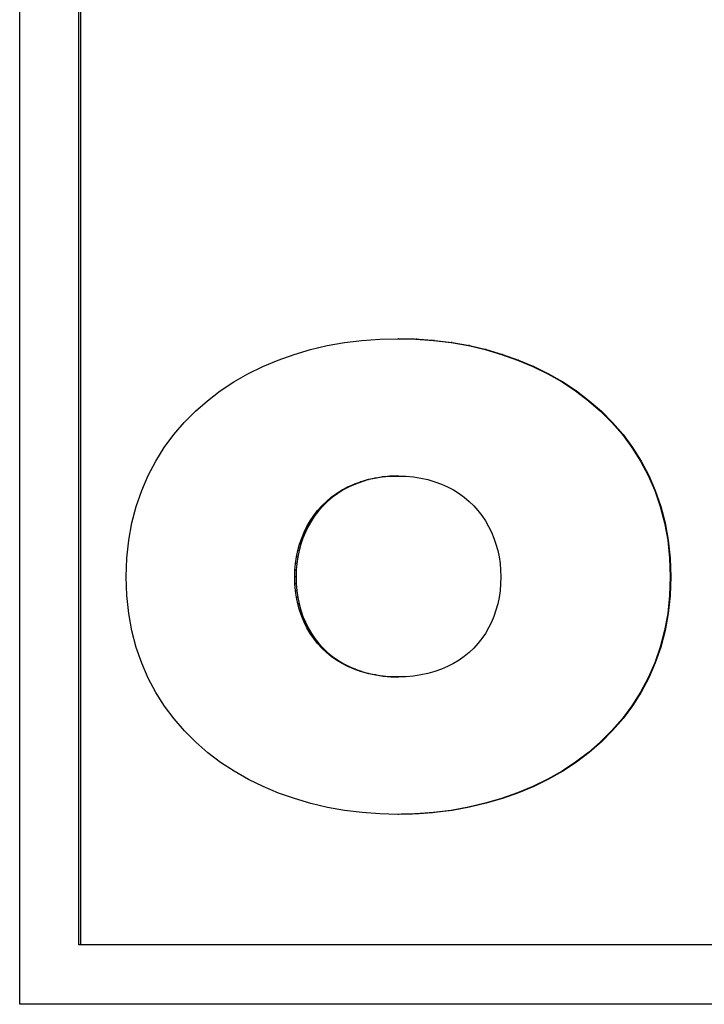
# Model space of a CAD drawing. Header units: millimetres. Extents: x 8 to 564, y 12 to 489.
# Tile 24 of 81: x 293.5 to 296.28, y 149.36 to 153.37. Entities that reach past the tile are written whole.
import ezdxf

# ---------------------------------------------------------------- set-up
doc = ezdxf.new("R2010")
doc.units = ezdxf.units.MM

msp = doc.modelspace()

# ---------------------------------------------------------------- linework, layer by layer
at = {"color": 7, "linetype": 'Continuous', "lineweight": 30}
for p, q in [((293.501, 149.3609), (293.501, 157.3731)), ((293.7415, 149.6034), (293.7415, 157.1306)), ((293.7484, 157.1306), (293.7484, 149.6034)), ((294.6828, 152.0247), (294.7511, 152.0407)), ((294.7511, 152.0407), (294.821, 152.0533)), ((294.821, 152.0533), (294.8922, 152.0623)), ((294.8922, 152.0623), (294.9647, 152.0677)), ((294.9647, 152.0677), (295.0381, 152.0689)), ((295.0381, 152.0689), (295.1115, 152.0677)), ((295.0426, 152.0689), (295.0381, 152.0689)), ((295.1115, 152.0677), (295.184, 152.0623)), ((295.1159, 152.0677), (295.1115, 152.0677)), ((295.184, 152.0623), (295.2553, 152.0533)), ((295.1882, 152.0623), (295.184, 152.0623)), ((295.1882, 152.0623), (295.2594, 152.0533)), ((295.2553, 152.0533), (295.3253, 152.0407)), ((295.2594, 152.0533), (295.2553, 152.0533)), ((295.2594, 152.0533), (295.3293, 152.0407)), ((295.3253, 152.0407), (295.3937, 152.0247)), ((295.3293, 152.0407), (295.3253, 152.0407)), ((295.3293, 152.0407), (295.3976, 152.0247)), ((294.5517, 151.9821), (294.6163, 152.0051)), ((294.6163, 152.0051), (294.6828, 152.0247)), ((295.3937, 152.0247), (295.4604, 152.0051)), ((295.3976, 152.0247), (295.3937, 152.0247)), ((295.3976, 152.0247), (295.4642, 152.0051)), ((295.4604, 152.0051), (295.5252, 151.9821)), ((295.4642, 152.0051), (295.4604, 152.0051)), ((295.4642, 152.0051), (295.5289, 151.9821)), ((294.429, 151.926), (294.4892, 151.9558)), ((294.4892, 151.9558), (294.5517, 151.9821)), ((295.5252, 151.9821), (295.5879, 151.9558)), ((295.5289, 151.9821), (295.5252, 151.9821)), ((295.5289, 151.9821), (295.5914, 151.9558)), ((295.5879, 151.9558), (295.6483, 151.926)), ((295.5914, 151.9558), (295.5879, 151.9558)), ((295.5914, 151.9558), (295.6517, 151.926)), ((294.3714, 151.8929), (294.429, 151.926)), ((295.6483, 151.926), (295.7062, 151.8929)), ((295.6517, 151.926), (295.6483, 151.926)), ((295.6517, 151.926), (295.7095, 151.8929)), ((294.3165, 151.8566), (294.3714, 151.8929)), ((295.7062, 151.8929), (295.7614, 151.8566)), ((295.7095, 151.8929), (295.7062, 151.8929)), ((295.7095, 151.8929), (295.7646, 151.8566)), ((294.2644, 151.8169), (294.3165, 151.8566)), ((295.7614, 151.8566), (295.8137, 151.8169)), ((295.7646, 151.8566), (295.7614, 151.8566)), ((295.7646, 151.8566), (295.8168, 151.8169)), ((294.2155, 151.7741), (294.2644, 151.8169)), ((295.8137, 151.8169), (295.8629, 151.7741)), ((295.8168, 151.8169), (295.8137, 151.8169)), ((295.8168, 151.8169), (295.8659, 151.7741)), ((294.1698, 151.728), (294.2155, 151.7741)), ((295.8629, 151.7741), (295.9089, 151.728)), ((295.8659, 151.7741), (295.8629, 151.7741)), ((295.8659, 151.7741), (295.9118, 151.728)), ((294.1275, 151.6788), (294.1698, 151.728)), ((295.9089, 151.728), (295.9514, 151.6788)), ((295.9118, 151.728), (295.9089, 151.728)), ((295.9118, 151.728), (295.9542, 151.6788)), ((294.0889, 151.6265), (294.1275, 151.6788)), ((295.9514, 151.6788), (295.9902, 151.6265)), ((295.9542, 151.6788), (295.9514, 151.6788)), ((295.9542, 151.6788), (295.993, 151.6265)), ((294.0542, 151.5711), (294.0889, 151.6265)), ((295.9902, 151.6265), (296.0252, 151.5711)), ((295.993, 151.6265), (295.9902, 151.6265)), ((295.993, 151.6265), (296.0279, 151.5711)), ((294.0234, 151.5127), (294.0542, 151.5711)), ((296.0252, 151.5711), (296.0561, 151.5127)), ((296.0279, 151.5711), (296.0252, 151.5711)), ((296.0279, 151.5711), (296.0588, 151.5127)), ((293.9969, 151.4512), (294.0234, 151.5127)), ((296.0561, 151.5127), (296.0828, 151.4512)), ((296.0588, 151.5127), (296.0561, 151.5127)), ((296.0588, 151.5127), (296.0854, 151.4512)), ((294.8357, 151.4663), (294.8609, 151.4776)), ((294.8657, 151.4776), (294.8406, 151.4663)), ((294.8609, 151.4776), (294.8873, 151.4873)), ((294.8657, 151.4776), (294.8609, 151.4776)), ((294.8921, 151.4873), (294.8657, 151.4776)), ((294.8873, 151.4873), (294.9151, 151.4955)), ((294.8921, 151.4873), (294.8873, 151.4873)), ((294.9198, 151.4955), (294.8921, 151.4873)), ((294.9151, 151.4955), (294.944, 151.5019)), ((294.9151, 151.4955), (294.9198, 151.4955)), ((294.9487, 151.5019), (294.9198, 151.4955)), ((294.944, 151.5019), (294.9742, 151.5066)), ((294.9487, 151.5019), (294.944, 151.5019)), ((294.9788, 151.5066), (294.9487, 151.5019)), ((294.9742, 151.5066), (295.0055, 151.5094)), ((294.9788, 151.5066), (294.9742, 151.5066)), ((295.0101, 151.5094), (294.9788, 151.5066)), ((295.0055, 151.5094), (295.0381, 151.5101)), ((295.0101, 151.5094), (295.0055, 151.5094)), ((295.0426, 151.5101), (295.0101, 151.5094)), ((295.0381, 151.5101), (295.0706, 151.5094)), ((295.0706, 151.5094), (295.102, 151.5066)), ((295.102, 151.5066), (295.1322, 151.5019)), ((295.1322, 151.5019), (295.1611, 151.4955)), ((295.1611, 151.4955), (295.1889, 151.4873)), ((295.1889, 151.4873), (295.2154, 151.4776)), ((295.2154, 151.4776), (295.2406, 151.4663)), ((293.9748, 151.3867), (293.9969, 151.4512)), ((294.7679, 151.4237), (294.7892, 151.4393)), ((294.7941, 151.4393), (294.7729, 151.4237)), ((294.7892, 151.4393), (294.8118, 151.4535)), ((294.7941, 151.4393), (294.7892, 151.4393)), ((294.8167, 151.4535), (294.7941, 151.4393)), ((294.8118, 151.4535), (294.8357, 151.4663)), ((294.8167, 151.4535), (294.8118, 151.4535)), ((294.8406, 151.4663), (294.8167, 151.4535)), ((294.8406, 151.4663), (294.8357, 151.4663)), ((295.2406, 151.4663), (295.2645, 151.4535)), ((295.2645, 151.4535), (295.2872, 151.4393)), ((295.2872, 151.4393), (295.3085, 151.4237)), ((296.0828, 151.4512), (296.1051, 151.3867)), ((296.0854, 151.4512), (296.0828, 151.4512)), ((296.0854, 151.4512), (296.1077, 151.3867)), ((294.7294, 151.3887), (294.748, 151.4068)), ((294.753, 151.4068), (294.7345, 151.3887)), ((294.748, 151.4068), (294.7679, 151.4237)), ((294.753, 151.4068), (294.748, 151.4068)), ((294.7729, 151.4237), (294.753, 151.4068)), ((294.7729, 151.4237), (294.7679, 151.4237)), ((295.3085, 151.4237), (295.3285, 151.4068)), ((295.3285, 151.4068), (295.3471, 151.3887)), ((293.9572, 151.3194), (293.9748, 151.3867)), ((294.6964, 151.3491), (294.7122, 151.3694)), ((294.7173, 151.3694), (294.7015, 151.3491)), ((294.7122, 151.3694), (294.7294, 151.3887)), ((294.7173, 151.3694), (294.7122, 151.3694)), ((294.7345, 151.3887), (294.7173, 151.3694)), ((294.7345, 151.3887), (294.7294, 151.3887)), ((295.3471, 151.3887), (295.3643, 151.3694)), ((295.3643, 151.3694), (295.3801, 151.3491)), ((296.1051, 151.3867), (296.1228, 151.3194)), ((296.1077, 151.3867), (296.1051, 151.3867)), ((296.1077, 151.3867), (296.1253, 151.3194)), ((293.9445, 151.2491), (293.9572, 151.3194)), ((294.6691, 151.3054), (294.682, 151.3277)), ((294.6872, 151.3277), (294.6743, 151.3054)), ((294.682, 151.3277), (294.6964, 151.3491)), ((294.6872, 151.3277), (294.682, 151.3277)), ((294.7015, 151.3491), (294.6872, 151.3277)), ((294.7015, 151.3491), (294.6964, 151.3491)), ((295.3801, 151.3491), (295.3945, 151.3277)), ((295.3945, 151.3277), (295.4075, 151.3054)), ((296.1228, 151.3194), (296.1357, 151.2491)), ((296.1253, 151.3194), (296.1228, 151.3194)), ((296.1253, 151.3194), (296.1382, 151.2491)), ((294.6476, 151.258), (294.6576, 151.2821)), ((294.6628, 151.2821), (294.6528, 151.258)), ((294.6576, 151.2821), (294.6691, 151.3054)), ((294.6628, 151.2821), (294.6576, 151.2821)), ((294.6743, 151.3054), (294.6628, 151.2821)), ((294.6743, 151.3054), (294.6691, 151.3054)), ((295.4075, 151.3054), (295.419, 151.2821)), ((295.419, 151.2821), (295.4291, 151.258)), ((293.9367, 151.1759), (293.9445, 151.2491)), ((294.632, 151.2077), (294.6391, 151.2332)), ((294.6443, 151.2332), (294.6373, 151.2077)), ((294.6391, 151.2332), (294.6476, 151.258)), ((294.6443, 151.2332), (294.6391, 151.2332)), ((294.6528, 151.258), (294.6443, 151.2332)), ((294.6528, 151.258), (294.6476, 151.258)), ((295.4291, 151.258), (295.4376, 151.2332)), ((295.4376, 151.2332), (295.4447, 151.2077)), ((296.1357, 151.2491), (296.1435, 151.1759)), ((296.1382, 151.2491), (296.1357, 151.2491)), ((296.1382, 151.2491), (296.146, 151.1759)), ((294.6265, 151.1815), (294.632, 151.2077)), ((294.6373, 151.2077), (294.6318, 151.1815)), ((294.6373, 151.2077), (294.632, 151.2077)), ((295.4447, 151.2077), (295.4502, 151.1815)), ((293.934, 151.0999), (293.9367, 151.1759)), ((294.6202, 151.1276), (294.6226, 151.1548)), ((294.6226, 151.1548), (294.6265, 151.1815)), ((294.6279, 151.1548), (294.6226, 151.1548)), ((294.6279, 151.1548), (294.6255, 151.1276)), ((294.6318, 151.1815), (294.6265, 151.1815)), ((294.6318, 151.1815), (294.6279, 151.1548)), ((295.4502, 151.1815), (295.4541, 151.1548)), ((295.4541, 151.1548), (295.4565, 151.1276)), ((296.1435, 151.1759), (296.1462, 151.0999)), ((296.146, 151.1759), (296.1435, 151.1759)), ((296.146, 151.1759), (296.1487, 151.0999)), ((294.6194, 151.0999), (294.6202, 151.1276)), ((294.6255, 151.1276), (294.6202, 151.1276)), ((294.6255, 151.1276), (294.6247, 151.0999)), ((295.4565, 151.1276), (295.4573, 151.0999)), ((293.9367, 151.0239), (293.934, 151.0999)), ((294.6202, 151.0714), (294.6194, 151.0999)), ((294.6247, 151.0999), (294.6194, 151.0999)), ((294.6226, 151.0436), (294.6202, 151.0714)), ((294.6255, 151.0714), (294.6202, 151.0714)), ((294.6247, 151.0999), (294.6255, 151.0714)), ((294.6255, 151.0714), (294.6279, 151.0436)), ((295.4565, 151.0714), (295.4541, 151.0436)), ((295.4573, 151.0999), (295.4565, 151.0714)), ((296.1462, 151.0999), (296.1435, 151.0243)), ((296.1487, 151.0999), (296.146, 151.0243)), ((296.1487, 151.0999), (296.1462, 151.0999)), ((294.6265, 151.0163), (294.6226, 151.0436)), ((294.6279, 151.0436), (294.6226, 151.0436)), ((294.6279, 151.0436), (294.6318, 151.0163)), ((295.4541, 151.0436), (295.4502, 151.0163)), ((293.9445, 150.9508), (293.9367, 151.0239)), ((294.632, 150.9899), (294.6265, 151.0163)), ((294.6318, 151.0163), (294.6265, 151.0163)), ((294.6318, 151.0163), (294.6373, 150.9899)), ((295.4502, 151.0163), (295.4447, 150.9899)), ((296.1435, 151.0243), (296.1357, 150.9515)), ((296.146, 151.0243), (296.1382, 150.9515)), ((296.146, 151.0243), (296.1435, 151.0243)), ((293.9574, 150.8806), (293.9445, 150.9508)), ((294.6391, 150.9641), (294.632, 150.9899)), ((294.6373, 150.9899), (294.632, 150.9899)), ((294.6373, 150.9899), (294.6443, 150.9641)), ((294.6476, 150.9392), (294.6391, 150.9641)), ((294.6443, 150.9641), (294.6391, 150.9641)), ((294.6443, 150.9641), (294.6528, 150.9392)), ((295.4376, 150.9641), (295.4291, 150.9392)), ((295.4447, 150.9899), (295.4376, 150.9641)), ((296.1357, 150.9515), (296.1228, 150.8816)), ((296.1382, 150.9515), (296.1253, 150.8816)), ((296.1382, 150.9515), (296.1357, 150.9515)), ((294.6576, 150.9152), (294.6476, 150.9392)), ((294.6528, 150.9392), (294.6476, 150.9392)), ((294.6528, 150.9392), (294.6628, 150.9152)), ((294.6691, 150.8921), (294.6576, 150.9152)), ((294.6628, 150.9152), (294.6576, 150.9152)), ((294.6628, 150.9152), (294.6743, 150.8921)), ((295.419, 150.9152), (295.4075, 150.8921)), ((295.4291, 150.9392), (295.419, 150.9152)), ((293.975, 150.8133), (293.9574, 150.8806)), ((294.682, 150.87), (294.6691, 150.8921)), ((294.6743, 150.8921), (294.6691, 150.8921)), ((294.6743, 150.8921), (294.6872, 150.87)), ((294.6964, 150.8489), (294.682, 150.87)), ((294.6872, 150.87), (294.682, 150.87)), ((294.6872, 150.87), (294.7015, 150.8489)), ((295.3945, 150.87), (295.3801, 150.8489)), ((295.4075, 150.8921), (295.3945, 150.87)), ((296.1228, 150.8816), (296.1051, 150.8145)), ((296.1253, 150.8816), (296.1077, 150.8145)), ((296.1253, 150.8816), (296.1228, 150.8816)), ((294.7122, 150.8289), (294.6964, 150.8489)), ((294.7015, 150.8489), (294.6964, 150.8489)), ((294.7015, 150.8489), (294.7173, 150.8289)), ((295.3801, 150.8489), (295.3643, 150.8289)), ((293.9973, 150.749), (293.975, 150.8133)), ((294.7294, 150.8101), (294.7122, 150.8289)), ((294.7173, 150.8289), (294.7122, 150.8289)), ((294.7173, 150.8289), (294.7345, 150.8101)), ((294.748, 150.7925), (294.7294, 150.8101)), ((294.7345, 150.8101), (294.7294, 150.8101)), ((294.7345, 150.8101), (294.753, 150.7925)), ((294.7679, 150.7761), (294.748, 150.7925)), ((294.753, 150.7925), (294.748, 150.7925)), ((294.753, 150.7925), (294.7729, 150.7761)), ((295.3285, 150.7925), (295.3085, 150.7761)), ((295.3471, 150.8101), (295.3285, 150.7925)), ((295.3643, 150.8289), (295.3471, 150.8101)), ((296.1051, 150.8145), (296.0828, 150.7503)), ((296.1077, 150.8145), (296.0854, 150.7503)), ((296.1077, 150.8145), (296.1051, 150.8145)), ((294.7892, 150.761), (294.7679, 150.7761)), ((294.7729, 150.7761), (294.7679, 150.7761)), ((294.7729, 150.7761), (294.7941, 150.761)), ((294.8118, 150.7473), (294.7892, 150.761)), ((294.7941, 150.761), (294.7892, 150.761)), ((294.7941, 150.761), (294.8167, 150.7473)), ((295.2872, 150.761), (295.2645, 150.7473)), ((295.3085, 150.7761), (295.2872, 150.761)), ((296.0828, 150.7503), (296.0561, 150.6891)), ((296.0854, 150.7503), (296.0588, 150.6891)), ((296.0854, 150.7503), (296.0828, 150.7503)), ((294.0239, 150.6876), (293.9973, 150.749)), ((294.8357, 150.7349), (294.8118, 150.7473)), ((294.8167, 150.7473), (294.8118, 150.7473)), ((294.8167, 150.7473), (294.8406, 150.7349)), ((294.8609, 150.7241), (294.8357, 150.7349)), ((294.8406, 150.7349), (294.8357, 150.7349)), ((294.8406, 150.7349), (294.8657, 150.7241)), ((294.8873, 150.7148), (294.8609, 150.7241)), ((294.8657, 150.7241), (294.8609, 150.7241)), ((294.8657, 150.7241), (294.8921, 150.7148)), ((294.9151, 150.707), (294.8873, 150.7148)), ((294.8921, 150.7148), (294.8873, 150.7148)), ((294.8921, 150.7148), (294.9198, 150.707)), ((295.1889, 150.7148), (295.1611, 150.707)), ((295.2154, 150.7241), (295.1889, 150.7148)), ((295.2406, 150.7349), (295.2154, 150.7241)), ((295.2645, 150.7473), (295.2406, 150.7349)), ((294.0548, 150.6294), (294.0239, 150.6876)), ((294.944, 150.7009), (294.9151, 150.707)), ((294.9198, 150.707), (294.9151, 150.707)), ((294.9198, 150.707), (294.9487, 150.7009)), ((294.9742, 150.6965), (294.944, 150.7009)), ((294.9487, 150.7009), (294.944, 150.7009)), ((294.9487, 150.7009), (294.9788, 150.6965)), ((295.0055, 150.6938), (294.9742, 150.6965)), ((294.9788, 150.6965), (294.9742, 150.6965)), ((294.9788, 150.6965), (295.0101, 150.6938)), ((295.0381, 150.6929), (295.0055, 150.6938)), ((295.0101, 150.6938), (295.0055, 150.6938)), ((295.0101, 150.6938), (295.0426, 150.6929)), ((295.0706, 150.6938), (295.0381, 150.6929)), ((295.102, 150.6965), (295.0706, 150.6938)), ((295.1322, 150.7009), (295.102, 150.6965)), ((295.1611, 150.707), (295.1322, 150.7009)), ((296.0561, 150.6891), (296.0252, 150.6309)), ((296.0588, 150.6891), (296.0279, 150.6309)), ((296.0588, 150.6891), (296.0561, 150.6891)), ((296.0252, 150.6309), (295.9902, 150.5757)), ((296.0279, 150.6309), (295.993, 150.5757)), ((296.0279, 150.6309), (296.0252, 150.6309)), ((294.0897, 150.5741), (294.0548, 150.6294)), ((294.1285, 150.522), (294.0897, 150.5741)), ((295.9902, 150.5757), (295.9514, 150.5236)), ((295.993, 150.5757), (295.9542, 150.5236)), ((295.993, 150.5757), (295.9902, 150.5757)), ((294.1709, 150.473), (294.1285, 150.522)), ((295.9514, 150.5236), (295.9089, 150.4745)), ((295.9542, 150.5236), (295.9118, 150.4745)), ((295.9542, 150.5236), (295.9514, 150.5236)), ((294.2167, 150.4272), (294.1709, 150.473)), ((295.9089, 150.4745), (295.8629, 150.4286)), ((295.9118, 150.4745), (295.8659, 150.4286)), ((295.9118, 150.4745), (295.9089, 150.4745)), ((294.2658, 150.3846), (294.2167, 150.4272)), ((295.8629, 150.4286), (295.8137, 150.3859)), ((295.8659, 150.4286), (295.8168, 150.3859)), ((295.8659, 150.4286), (295.8629, 150.4286)), ((294.3179, 150.3451), (294.2658, 150.3846)), ((295.8137, 150.3859), (295.7614, 150.3464)), ((295.8168, 150.3859), (295.7646, 150.3464)), ((295.8168, 150.3859), (295.8137, 150.3859)), ((294.3729, 150.309), (294.3179, 150.3451)), ((294.4306, 150.2761), (294.3729, 150.309)), ((295.7062, 150.3101), (295.6483, 150.2771)), ((295.7095, 150.3101), (295.6517, 150.2771)), ((295.7614, 150.3464), (295.7062, 150.3101)), ((295.7095, 150.3101), (295.7062, 150.3101)), ((295.7646, 150.3463), (295.7095, 150.3101)), ((295.7646, 150.3463), (295.7614, 150.3464)), ((294.4908, 150.2466), (294.4306, 150.2761)), ((295.6483, 150.2771), (295.5879, 150.2474)), ((295.6517, 150.2771), (295.5914, 150.2474)), ((295.6517, 150.2771), (295.6483, 150.2771)), ((294.5532, 150.2204), (294.4908, 150.2466)), ((295.5879, 150.2474), (295.5252, 150.221)), ((295.5914, 150.2474), (295.5289, 150.221)), ((295.5914, 150.2474), (295.5879, 150.2474)), ((294.6178, 150.1976), (294.5532, 150.2204)), ((294.6842, 150.1782), (294.6178, 150.1976)), ((295.4604, 150.1981), (295.3937, 150.1786)), ((295.4642, 150.1981), (295.3976, 150.1786)), ((295.5252, 150.221), (295.4604, 150.1981)), ((295.4642, 150.1981), (295.4604, 150.1981)), ((295.5289, 150.221), (295.4642, 150.1981)), ((295.5289, 150.221), (295.5252, 150.221)), ((294.7524, 150.1623), (294.6842, 150.1782)), ((294.822, 150.1499), (294.7524, 150.1623)), ((294.893, 150.1409), (294.822, 150.1499)), ((295.2553, 150.15), (295.184, 150.141)), ((295.2594, 150.15), (295.1882, 150.141)), ((295.3253, 150.1625), (295.2553, 150.15)), ((295.2594, 150.15), (295.2553, 150.15)), ((295.3293, 150.1625), (295.2594, 150.15)), ((295.3937, 150.1786), (295.3253, 150.1625)), ((295.3293, 150.1625), (295.3253, 150.1625)), ((295.3976, 150.1786), (295.3293, 150.1625)), ((295.3976, 150.1786), (295.3937, 150.1786)), ((294.9651, 150.1355), (294.893, 150.1409)), ((295.0381, 150.1337), (294.9651, 150.1355)), ((295.1115, 150.1356), (295.0381, 150.1337)), ((295.0426, 150.1337), (295.0381, 150.1337)), ((295.184, 150.141), (295.1115, 150.1356)), ((295.1159, 150.1356), (295.1115, 150.1356)), ((295.1882, 150.141), (295.184, 150.141)), ((301.2585, 149.6034), (293.7415, 149.6034)), ((301.499, 149.3609), (293.501, 149.3609))]:
    msp.add_line(p, q, dxfattribs=at)
for centre, major_axis, ratio, start_param, end_param in [((297.5, 152.0677), (27.25, -0.4465), 0.001439, 4.622107, 4.62481), ((297.5, 152.0623), (27.25, -2.0281), 0.006302, 4.625255, 4.62792), ((297.5, 150.1337), (27.25, 0.6694), 0.002223, 1.658342, 1.661042), ((297.5, 150.1356), (27.25, 2.0267), 0.006496, 1.655251, 1.657917)]:
    msp.add_ellipse(centre, major_axis=major_axis, ratio=ratio, start_param=start_param, end_param=end_param, dxfattribs=at)

doc.saveas('drawing.dxf')
